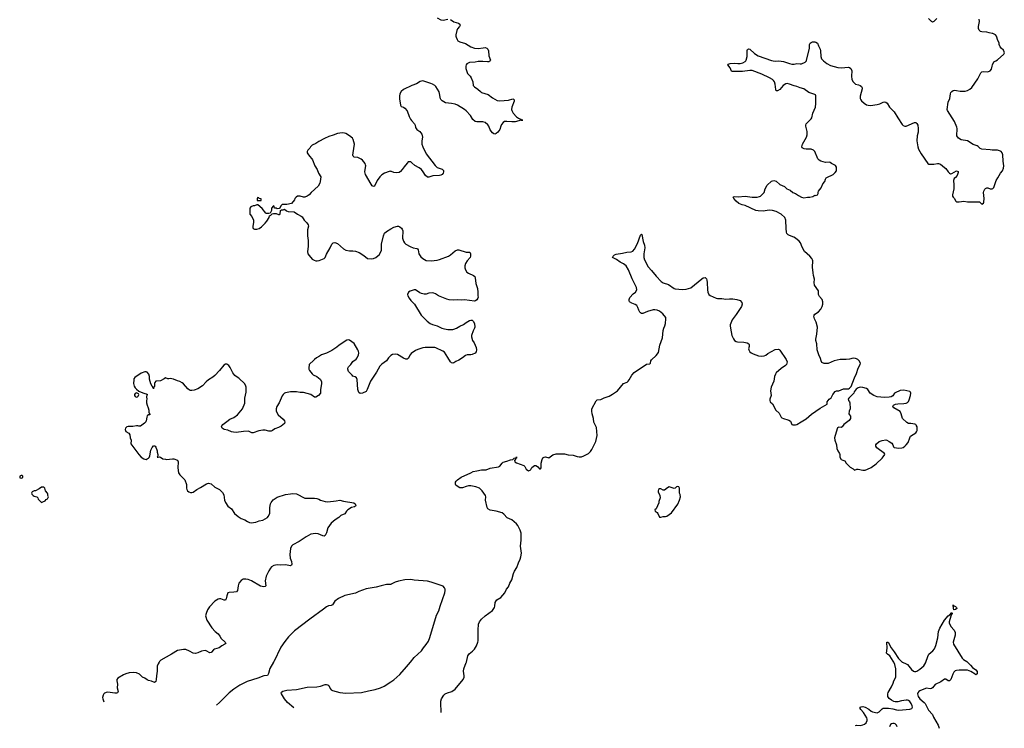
# Model space of a CAD drawing. Header units: inches. Extents: x 1843750 to 1959452, y 907112 to 1016326.
# Tile 12 of 137: x 1873827 to 1890203, y 908898 to 920682. Entities that reach past the tile are written whole.
import ezdxf

# ---------------------------------------------------------------- set-up
doc = ezdxf.new("R2010")
doc.units = ezdxf.units.IN
doc.header["$MEASUREMENT"] = 0
for name, color, linetype in [('B8970', 7, 'Continuous'), ('B8971', 7, 'Continuous'), ('B8980', 7, 'Continuous'), ('B8981', 7, 'Continuous'), ('B8982', 7, 'Continuous'), ('B8991', 7, 'Continuous'), ('B8992', 7, 'Continuous')]:
    doc.layers.add(name, color=color, linetype=linetype)

msp = doc.modelspace()

# ---------------------------------------------------------------- linework, layer by layer
at = {"layer": 'B8970', "color": 6}
for points, elevation in [([(1876145, 910000), (1876129, 909971), (1876113, 909930), (1876113, 909847), (1876110, 909810), (1876100, 909770), (1876099, 909710), (1876090, 909679), (1876070, 909661), (1876022, 909682), (1875970, 909696), (1875946, 909706), (1875910, 909733), (1875870, 909747), (1875818, 909798), (1875770, 909820), (1875726, 909826), (1875650, 909821), (1875593, 909807), (1875552, 909788), (1875461, 909730), (1875445, 909710), (1875443, 909690), (1875452, 909632), (1875451, 909570), (1875465, 909510), (1875456, 909490), (1875436, 909484), (1875410, 909484), (1875330, 909496), (1875282, 909498), (1875239, 909481), (1875226, 909470), (1875214, 909450), (1875207, 909413), (1875209, 909390), (1875228, 909340)], 700), ([(1878050, 910000), (1877989, 909891), (1877966, 909810), (1877950, 909779), (1877890, 909771), (1877788, 909732), (1877610, 909678), (1877490, 909616), (1877390, 909551), (1877310, 909487), (1877150, 909328), (1877098, 909281)], 800), ([(1878387, 909240), (1878282, 909330), (1878231, 909390), (1878180, 909470), (1878176, 909490), (1878182, 909498), (1878205, 909515), (1878270, 909535), (1878430, 909544), (1878610, 909580), (1878770, 909588), (1878830, 909599), (1878910, 909627), (1878930, 909628), (1878950, 909623), (1878970, 909610), (1878990, 909559), (1879010, 909539), (1879032, 909528), (1879150, 909492), (1879250, 909482), (1879510, 909495), (1879630, 909522), (1879739, 909541), (1879830, 909569), (1879890, 909599), (1880000, 909670)], 800)]:
    msp.add_lwpolyline(points, dxfattribs=dict(at, elevation=elevation))
at = {"layer": 'B8971', "color": 6}
for points, elevation in [([(1880000, 918159), (1879990, 918161), (1879970, 918158), (1879895, 918130), (1879850, 918104), (1879816, 918070), (1879774, 918010), (1879730, 917913), (1879710, 917910), (1879690, 917922), (1879670, 917947), (1879580, 918110), (1879570, 918150), (1879571, 918189), (1879582, 918250), (1879581, 918270), (1879572, 918290), (1879530, 918346), (1879504, 918364), (1879450, 918390), (1879390, 918397), (1879372, 918412), (1879368, 918430), (1879371, 918470), (1879394, 918610), (1879374, 918690), (1879362, 918710), (1879310, 918753), (1879250, 918789), (1879230, 918796), (1879190, 918801), (1879110, 918789), (1879040, 918760), (1878970, 918740), (1878895, 918705), (1878803, 918657), (1878750, 918624), (1878690, 918595), (1878662, 918570), (1878650, 918548), (1878618, 918510), (1878611, 918490), (1878611, 918470), (1878618, 918450), (1878645, 918410), (1878686, 918370), (1878699, 918350), (1878735, 918250), (1878774, 918190), (1878797, 918130), (1878833, 918070), (1878826, 917990), (1878817, 917963), (1878790, 917913), (1878677, 917810), (1878641, 917770), (1878610, 917745), (1878570, 917733), (1878550, 917733), (1878490, 917749), (1878450, 917745), (1878425, 917730), (1878405, 917710), (1878395, 917685), (1878350, 917628), (1878270, 917608), (1878193, 917607), (1878170, 917586), (1878153, 917547), (1878140, 917540), (1878110, 917538), (1878090, 917546), (1878067, 917547), (1878062, 917582), (1878050, 917586), (1878014, 917550), (1878014, 917510), (1877993, 917467), (1877970, 917458), (1877930, 917458), (1877923, 917463), (1877860, 917540), (1877790, 917606), (1877770, 917606), (1877731, 917589), (1877710, 917588), (1877670, 917568), (1877652, 917550), (1877652, 917450), (1877687, 917407), (1877714, 917350), (1877717, 917310), (1877707, 917250), (1877707, 917227), (1877712, 917210), (1877730, 917198), (1877770, 917198), (1877810, 917211), (1877850, 917236), (1877910, 917296), (1877937, 917330), (1877975, 917390), (1877982, 917418), (1878006, 917430), (1878027, 917453), (1878050, 917462), (1878090, 917462), (1878130, 917442), (1878150, 917442), (1878158, 917450), (1878166, 917510), (1878180, 917520), (1878210, 917522), (1878230, 917532), (1878262, 917502), (1878294, 917490), (1878390, 917486), (1878447, 917447), (1878510, 917417), (1878524, 917404), (1878556, 917350), (1878605, 917305), (1878626, 917270), (1878629, 917250), (1878616, 917190), (1878614, 917130), (1878614, 917090), (1878623, 917010), (1878625, 916910), (1878615, 916830), (1878622, 916790), (1878640, 916760), (1878690, 916700), (1878723, 916683), (1878750, 916674), (1878772, 916672), (1878810, 916677), (1878890, 916710), (1878907, 916730), (1878930, 916785), (1878992, 916890), (1879017, 916950), (1879039, 916970), (1879070, 916976), (1879110, 916958), (1879210, 916872), (1879250, 916848), (1879310, 916836), (1879370, 916841), (1879410, 916834), (1879471, 916811), (1879550, 916762), (1879610, 916713), (1879670, 916704), (1879714, 916710), (1879753, 916730), (1879785, 916755), (1879806, 916774), (1879830, 916810), (1879844, 916850), (1879846, 916950), (1879879, 917090), (1879894, 917130), (1879930, 917162), (1880000, 917202)], 700), ([(1880000, 915096), (1879990, 915089), (1879961, 915059), (1879925, 915010), (1879848, 914952), (1879819, 914921), (1879760, 914820), (1879662, 914670), (1879626, 914590), (1879607, 914530), (1879590, 914502), (1879530, 914474), (1879490, 914468), (1879465, 914485), (1879449, 914530), (1879439, 914699), (1879430, 914728), (1879404, 914744), (1879370, 914757), (1879354, 914770), (1879298, 914830), (1879282, 914870), (1879282, 914890), (1879295, 914910), (1879332, 914948), (1879370, 914999), (1879422, 915038), (1879439, 915061), (1879462, 915110), (1879466, 915134), (1879462, 915170), (1879453, 915193), (1879390, 915297), (1879312, 915352), (1879290, 915356), (1879270, 915352), (1879141, 915270), (1879102, 915238), (1879018, 915182), (1878930, 915135), (1878849, 915111), (1878815, 915085), (1878762, 915058), (1878730, 915034), (1878710, 915009), (1878650, 914962), (1878644, 914950), (1878636, 914890), (1878636, 914870), (1878645, 914850), (1878690, 914794), (1878710, 914777), (1878768, 914748), (1878823, 914703), (1878845, 914665), (1878848, 914628), (1878830, 914530), (1878828, 914470), (1878796, 914430), (1878750, 914403), (1878730, 914405), (1878668, 914450), (1878550, 914481), (1878490, 914482), (1878430, 914491), (1878330, 914491), (1878250, 914477), (1878230, 914470), (1878207, 914450), (1878190, 914429), (1878142, 914310), (1878106, 914250), (1878093, 914210), (1878095, 914175), (1878102, 914150), (1878127, 914110), (1878210, 914037), (1878232, 914012), (1878236, 913990), (1878230, 913969), (1878177, 913923), (1878130, 913898), (1878070, 913877), (1878031, 913850), (1878010, 913842), (1877970, 913838), (1877910, 913854), (1877870, 913856), (1877806, 913846), (1877710, 913812), (1877690, 913814), (1877630, 913838), (1877550, 913835), (1877430, 913817), (1877382, 913822), (1877350, 913830), (1877290, 913856), (1877230, 913870), (1877194, 913890), (1877181, 913910), (1877189, 913930), (1877204, 913950), (1877270, 914002), (1877323, 914037), (1877390, 914069), (1877450, 914112), (1877531, 914210), (1877570, 914305), (1877573, 914390), (1877593, 914490), (1877594, 914570), (1877590, 914590), (1877570, 914629), (1877470, 914723), (1877426, 914746), (1877404, 914764), (1877372, 914810), (1877330, 914899), (1877304, 914930), (1877270, 914953), (1877250, 914952), (1877224, 914936), (1877153, 914850), (1877074, 914766), (1877042, 914738), (1876970, 914693), (1876930, 914659), (1876870, 914596), (1876790, 914541), (1876730, 914521), (1876690, 914514), (1876670, 914514), (1876650, 914521), (1876621, 914541), (1876550, 914627), (1876530, 914643), (1876490, 914663), (1876450, 914674), (1876386, 914706), (1876330, 914715), (1876310, 914709), (1876289, 914709), (1876250, 914728), (1876231, 914709), (1876170, 914679), (1876090, 914669), (1876076, 914650), (1876071, 914630), (1876070, 914586), (1876053, 914567), (1876050, 914546), (1876047, 914567), (1876030, 914586), (1876010, 914628), (1875987, 914707), (1875984, 914750), (1875973, 914790), (1875950, 914820), (1875930, 914827), (1875910, 914827), (1875850, 914806), (1875744, 914730), (1875728, 914710), (1875724, 914696), (1875720, 914630), (1875730, 914590), (1875750, 914559), (1875770, 914536), (1875810, 914505), (1875850, 914486), (1875894, 914474), (1875910, 914465), (1875930, 914462), (1875952, 914450), (1875944, 914436), (1875938, 914410), (1875942, 914370), (1875934, 914350), (1875934, 914310), (1875945, 914270), (1875966, 914230), (1875975, 914190), (1875976, 914156), (1875981, 914141), (1875992, 914130), (1875994, 914110), (1875970, 914109), (1875950, 914095), (1875939, 914070), (1875931, 914010), (1875925, 913995), (1875902, 913970), (1875835, 913925), (1875810, 913922), (1875790, 913929), (1875770, 913929), (1875710, 913916), (1875630, 913915), (1875610, 913909), (1875586, 913890), (1875581, 913870), (1875590, 913834), (1875644, 913804), (1875660, 913780), (1875662, 913730), (1875682, 913690), (1875678, 913630), (1875807, 913450), (1875850, 913410), (1875890, 913382), (1875910, 913373), (1875930, 913370), (1875950, 913378), (1875969, 913390), (1875978, 913402), (1875994, 913430), (1876010, 913522), (1876029, 913570), (1876050, 913596), (1876070, 913598), (1876082, 913590), (1876090, 913574), (1876111, 913510), (1876111, 913490), (1876122, 913450), (1876122, 913430), (1876114, 913410), (1876130, 913406), (1876150, 913412), (1876170, 913406), (1876210, 913382), (1876250, 913373), (1876271, 913371), (1876370, 913382), (1876390, 913379), (1876450, 913355), (1876463, 913330), (1876456, 913230), (1876468, 913148), (1876490, 913113), (1876576, 913030), (1876601, 912950), (1876600, 912890), (1876606, 912870), (1876617, 912850), (1876642, 912830), (1876670, 912820), (1876690, 912818), (1876710, 912824), (1876771, 912870), (1876836, 912903), (1876935, 912965), (1876970, 912974), (1877010, 912964), (1877071, 912911), (1877150, 912870), (1877201, 912821), (1877221, 912781), (1877233, 912690), (1877250, 912651), (1877291, 912591), (1877351, 912550), (1877398, 912470), (1877458, 912418), (1877510, 912387), (1877570, 912363), (1877616, 912336), (1877650, 912323), (1877678, 912318), (1877752, 912328), (1877810, 912348), (1877870, 912360), (1877950, 912404), (1877962, 912418), (1877989, 912470), (1877987, 912570), (1877997, 912630), (1878008, 912652), (1878043, 912697), (1878110, 912744), (1878250, 912784), (1878330, 912799), (1878370, 912803), (1878430, 912799), (1878570, 912727), (1878590, 912724), (1878730, 912727), (1878770, 912722), (1878805, 912710), (1878831, 912691), (1878910, 912668), (1878950, 912664), (1879090, 912681), (1879150, 912693), (1879210, 912674), (1879386, 912646), (1879407, 912630), (1879416, 912610), (1879411, 912590), (1879398, 912582), (1879345, 912570), (1879283, 912530), (1879261, 912510), (1879234, 912466), (1879170, 912440), (1879134, 912406), (1879074, 912366), (1879010, 912307), (1878977, 912270), (1878951, 912230), (1878930, 912150), (1878910, 912107), (1878890, 912096), (1878870, 912097), (1878790, 912130), (1878750, 912136), (1878710, 912135), (1878670, 912126), (1878590, 912083), (1878476, 912004), (1878370, 911948), (1878350, 911927), (1878330, 911890), (1878319, 911790), (1878325, 911730), (1878350, 911670), (1878354, 911630), (1878348, 911612), (1878330, 911600), (1878250, 911619), (1878170, 911613), (1878110, 911619), (1878054, 911606), (1878017, 911583), (1877998, 911562), (1877970, 911517), (1877928, 911430), (1877912, 911350), (1877919, 911270), (1877910, 911257), (1877889, 911251), (1877830, 911264), (1877685, 911350), (1877629, 911371), (1877590, 911381), (1877544, 911376), (1877510, 911357), (1877472, 911310), (1877458, 911270), (1877447, 911190), (1877431, 911170), (1877390, 911162), (1877310, 911159), (1877290, 911152), (1877270, 911101), (1877260, 911050), (1877250, 911030), (1877230, 911030), (1877170, 911054), (1877150, 911054), (1877130, 911048), (1877073, 911010), (1876982, 910918), (1876950, 910869), (1876926, 910810), (1876920, 910770), (1876922, 910750), (1876939, 910699), (1877024, 910570), (1877076, 910510), (1877130, 910468), (1877157, 910430), (1877176, 910390), (1877246, 910330), (1877253, 910310), (1877240, 910300), (1877189, 910271), (1877145, 910235), (1877066, 910214), (1877050, 910203), (1877017, 910163), (1877010, 910157), (1876990, 910153), (1876930, 910188), (1876910, 910191), (1876850, 910179), (1876790, 910152), (1876750, 910143), (1876710, 910146), (1876650, 910183), (1876590, 910208), (1876550, 910211), (1876449, 910191), (1876353, 910130), (1876176, 910030), (1876150, 910009), (1876145, 910000)], 700), ([(1880000, 911292), (1879990, 911290), (1879930, 911291), (1879841, 911270), (1879757, 911243), (1879590, 911215), (1879470, 911173), (1879410, 911145), (1879232, 911108), (1879130, 911058), (1879066, 911010), (1879027, 910950), (1879010, 910939), (1878964, 910936), (1878930, 910921), (1878880, 910880), (1878650, 910716), (1878398, 910522), (1878298, 910422), (1878236, 910344), (1878172, 910250), (1878054, 910006), (1878050, 910000)], 800)]:
    msp.add_lwpolyline(points, dxfattribs=dict(at, elevation=elevation))
at = {"layer": 'B8971', "color": 6, "elevation": 700}
for points in [[(1877790, 917726), (1877774, 917710), (1877778, 917678), (1877790, 917674), (1877830, 917674), (1877842, 917678), (1877846, 917690), (1877842, 917702), (1877810, 917706), (1877802, 917722)], [(1875770, 914477), (1875750, 914467), (1875735, 914450), (1875736, 914430), (1875750, 914416), (1875770, 914407), (1875788, 914412), (1875799, 914421), (1875805, 914430), (1875807, 914447), (1875801, 914461)], [(1873850, 913104), (1873827, 913090), (1873830, 913064), (1873850, 913058), (1873870, 913064), (1873878, 913070), (1873881, 913090), (1873870, 913101)], [(1874192, 912908), (1874150, 912878), (1874091, 912849), (1874070, 912848), (1874034, 912830), (1874025, 912810), (1874031, 912790), (1874050, 912771), (1874070, 912761), (1874114, 912750), (1874131, 912731), (1874134, 912710), (1874160, 912680), (1874190, 912654), (1874210, 912662), (1874250, 912682), (1874270, 912702), (1874288, 912712), (1874308, 912750), (1874298, 912770), (1874298, 912790), (1874288, 912810), (1874258, 912850), (1874248, 912890), (1874230, 912908)]]:
    msp.add_lwpolyline(points, close=True, dxfattribs=at)
at = {"layer": 'B8980', "color": 6}
for points, elevation in [([(1880000, 909670), (1880050, 909702), (1880150, 909792), (1880262, 909918), (1880329, 910000)], 800), ([(1880836, 909163), (1880830, 909330), (1880831, 909350), (1880844, 909390), (1880883, 909450), (1880906, 909474), (1880941, 909490), (1881016, 909510), (1881071, 909549), (1881200, 909710), (1881217, 909750), (1881221, 909770), (1881209, 909849), (1881212, 909890), (1881253, 909990), (1881256, 910000)], 700), ([(1887728, 908943), (1887730, 908945), (1887746, 908950), (1887810, 908946), (1887850, 908954), (1887880, 908970), (1887903, 908990), (1887924, 909030), (1887923, 909050), (1887916, 909070), (1887860, 909160), (1887819, 909210), (1887807, 909230), (1887806, 909250), (1887822, 909258), (1887850, 909260), (1887890, 909251), (1887950, 909217), (1887990, 909184), (1888010, 909174), (1888090, 909158), (1888120, 909170), (1888170, 909221), (1888190, 909231), (1888274, 909234), (1888350, 909222), (1888410, 909203), (1888450, 909199), (1888630, 909216), (1888666, 909230), (1888673, 909250), (1888671, 909270), (1888654, 909310), (1888630, 909344), (1888610, 909361), (1888590, 909368), (1888570, 909367), (1888490, 909357), (1888430, 909337), (1888390, 909336), (1888364, 909344), (1888325, 909365), (1888290, 909393), (1888268, 909428), (1888264, 909470), (1888270, 909496), (1888327, 909590), (1888353, 909650), (1888363, 909690), (1888399, 909750), (1888400, 909890), (1888382, 909962), (1888364, 910000)], 600), ([(1888506, 910000), (1888510, 909997), (1888572, 909972), (1888590, 909960), (1888657, 909877), (1888690, 909851), (1888710, 909844), (1888730, 909843), (1888750, 909848), (1888800, 909880), (1888862, 909938), (1888895, 909990), (1888899, 910000)], 600), ([(1889590, 910000), (1889640, 909950), (1889672, 909912), (1889731, 909870), (1889750, 909842), (1889750, 909806), (1889744, 909796), (1889730, 909789), (1889720, 909800), (1889644, 909844), (1889590, 909864), (1889450, 909868), (1889410, 909862), (1889388, 909852), (1889363, 909830), (1889344, 909796), (1889313, 909710), (1889290, 909687), (1889270, 909688), (1889230, 909715), (1889210, 909713), (1889145, 909670), (1889055, 909625), (1889010, 909571), (1888990, 909560), (1888970, 909557), (1888910, 909564), (1888890, 909561), (1888798, 909522), (1888780, 909510), (1888765, 909490), (1888760, 909470), (1888769, 909429), (1888799, 909390), (1888869, 909330), (1888885, 909310), (1888940, 909200), (1889006, 909130), (1889026, 909086), (1889103, 908950), (1889120, 908898)], 600), ([(1888422, 908921), (1888410, 908953), (1888390, 908973), (1888370, 908980), (1888350, 908980), (1888327, 908973), (1888310, 908959), (1888292, 908925)], 600)]:
    msp.add_lwpolyline(points, dxfattribs=dict(at, elevation=elevation))
at = {"layer": 'B8981', "color": 6}
for points, elevation in [([(1881650, 920000), (1881646, 919990), (1881630, 919982), (1881610, 919980), (1881530, 919988), (1881450, 919987), (1881404, 919976), (1881310, 919968), (1881261, 919950), (1881251, 919930), (1881245, 919910), (1881248, 919870), (1881275, 919790), (1881289, 919769), (1881321, 919741), (1881338, 919718), (1881363, 919650), (1881370, 919590), (1881390, 919566), (1881449, 919529), (1881490, 919486), (1881510, 919472), (1881619, 919439), (1881690, 919384), (1881770, 919339), (1881810, 919333), (1881955, 919345), (1882030, 919364), (1882042, 919362), (1882052, 919352), (1882050, 919330), (1882013, 919230), (1882006, 919190), (1882010, 919170), (1882035, 919130), (1882089, 919069), (1882125, 919045), (1882158, 919030), (1882170, 919012), (1882194, 919010), (1882170, 919009), (1882070, 918984), (1882010, 918981), (1881930, 918991), (1881890, 918990), (1881866, 918974), (1881840, 918940), (1881827, 918913), (1881810, 918856), (1881778, 918810), (1881750, 918787), (1881730, 918781), (1881710, 918786), (1881690, 918799), (1881652, 918850), (1881628, 918910), (1881614, 918934), (1881570, 918973), (1881530, 918984), (1881430, 918982), (1881401, 918990), (1881365, 919025), (1881327, 919090), (1881250, 919167), (1881224, 919190), (1881110, 919263), (1881070, 919278), (1881010, 919291), (1880910, 919302), (1880854, 919334), (1880834, 919354), (1880828, 919368), (1880804, 919484), (1880750, 919569), (1880729, 919590), (1880695, 919610), (1880663, 919623), (1880530, 919664), (1880490, 919657), (1880424, 919616), (1880350, 919590), (1880210, 919520), (1880172, 919488), (1880151, 919450), (1880143, 919410), (1880145, 919365), (1880161, 919261), (1880170, 919241), (1880210, 919225), (1880230, 919211), (1880270, 919165), (1880304, 919070), (1880326, 919030), (1880344, 919004), (1880396, 918950), (1880405, 918930), (1880410, 918891), (1880420, 918870), (1880430, 918855), (1880481, 918821), (1880516, 918776), (1880525, 918730), (1880514, 918670), (1880516, 918610), (1880530, 918570), (1880590, 918454), (1880735, 918255), (1880770, 918226), (1880855, 918195), (1880876, 918176), (1880876, 918150), (1880868, 918130), (1880851, 918109), (1880830, 918096), (1880810, 918091), (1880697, 918083), (1880630, 918065), (1880610, 918066), (1880576, 918090), (1880539, 918150), (1880508, 918190), (1880470, 918220), (1880400, 918260), (1880350, 918304), (1880330, 918316), (1880310, 918321), (1880290, 918317), (1880270, 918297), (1880222, 918238), (1880190, 918190), (1880161, 918159), (1880137, 918143), (1880090, 918133), (1880050, 918141), (1880010, 918157), (1880000, 918159)], 700), ([(1881256, 910000), (1881278, 910102), (1881303, 910137), (1881360, 910180), (1881390, 910215), (1881422, 910270), (1881446, 910330), (1881451, 910351), (1881450, 910530), (1881460, 910630), (1881473, 910670), (1881506, 910714), (1881570, 910770), (1881690, 910856), (1881723, 910910), (1881730, 910930), (1881736, 910990), (1881750, 911020), (1881765, 911035), (1881830, 911074), (1881898, 911150), (1881925, 911210), (1881954, 911250), (1881978, 911310), (1882011, 911369), (1882040, 911470), (1882057, 911510), (1882093, 911570), (1882121, 911650), (1882150, 911710), (1882163, 911750), (1882171, 911810), (1882154, 911930), (1882168, 912028), (1882165, 912145), (1882151, 912191), (1882110, 912270), (1882090, 912296), (1882050, 912334), (1882010, 912363), (1881936, 912396), (1881880, 912460), (1881850, 912483), (1881749, 912510), (1881650, 912527), (1881614, 912550), (1881603, 912570), (1881576, 912690), (1881577, 912750), (1881573, 912770), (1881518, 912850), (1881473, 912890), (1881413, 912913), (1881330, 912930), (1881290, 912928), (1881250, 912920), (1881190, 912900), (1881150, 912898), (1881103, 912923), (1881083, 912943), (1881077, 912957), (1881077, 912990), (1881087, 913010), (1881107, 913030), (1881168, 913072), (1881330, 913146), (1881370, 913170), (1881430, 913178), (1881510, 913198), (1881585, 913195), (1881650, 913222), (1881790, 913245), (1881810, 913258), (1881853, 913310), (1881870, 913324), (1881930, 913340), (1881990, 913365), (1882029, 913371), (1882050, 913392), (1882082, 913398), (1882090, 913414), (1882091, 913390), (1882073, 913387), (1882073, 913373), (1882060, 913360), (1882056, 913350), (1882063, 913330), (1882090, 913314), (1882211, 913270), (1882231, 913251), (1882251, 913210), (1882290, 913178), (1882318, 913190), (1882330, 913202), (1882347, 913233), (1882367, 913253), (1882390, 913266), (1882410, 913266), (1882421, 913261), (1882444, 913244), (1882470, 913214), (1882490, 913214), (1882498, 913230), (1882498, 913310), (1882514, 913370), (1882530, 913398), (1882550, 913406), (1882570, 913411), (1882630, 913398), (1882692, 913448), (1882750, 913464), (1882890, 913462), (1882950, 913445), (1883030, 913442), (1883097, 913417), (1883130, 913412), (1883170, 913414), (1883212, 913428), (1883289, 913470), (1883321, 913499), (1883345, 913535), (1883407, 913670), (1883429, 913770), (1883418, 913898), (1883377, 913990), (1883370, 914050), (1883347, 914130), (1883341, 914170), (1883344, 914210), (1883415, 914345), (1883430, 914361), (1883490, 914368), (1883550, 914396), (1883630, 914420), (1883686, 914454), (1883767, 914513), (1883870, 914630), (1883930, 914656), (1883949, 914671), (1883966, 914694), (1884006, 914770), (1884044, 914816), (1884250, 914955), (1884310, 914961), (1884315, 914965), (1884319, 914970), (1884322, 915010), (1884333, 915027), (1884410, 915099), (1884449, 915150), (1884475, 915270), (1884517, 915390), (1884528, 915512), (1884540, 915550), (1884558, 915590), (1884567, 915630), (1884576, 915710), (1884573, 915730), (1884525, 915790), (1884470, 915836), (1884428, 915852), (1884390, 915858), (1884363, 915857), (1884270, 915829), (1884190, 915796), (1884170, 915794), (1884150, 915809), (1884141, 915821), (1884125, 915850), (1884110, 915898), (1884089, 915930), (1884066, 915946), (1884007, 915967), (1883969, 915990), (1883961, 916010), (1883961, 916030), (1883976, 916064), (1884030, 916121), (1884069, 916151), (1884089, 916190), (1884084, 916230), (1884011, 916371), (1883950, 916525), (1883915, 916590), (1883870, 916625), (1883814, 916650), (1883754, 916694), (1883686, 916730), (1883695, 916750), (1883719, 916770), (1883750, 916784), (1883850, 916797), (1883923, 916817), (1883998, 916822), (1884027, 916833), (1884050, 916866), (1884100, 916960), (1884150, 917098), (1884170, 917118), (1884176, 917110), (1884194, 916994), (1884217, 916930), (1884223, 916890), (1884206, 916790), (1884208, 916730), (1884219, 916690), (1884281, 916570), (1884333, 916513), (1884410, 916417), (1884497, 916330), (1884530, 916307), (1884617, 916277), (1884710, 916213), (1884730, 916204), (1884850, 916197), (1884910, 916200), (1884990, 916225), (1885170, 916375), (1885195, 916390), (1885230, 916395), (1885250, 916375), (1885256, 916350), (1885261, 916310), (1885264, 916190), (1885270, 916152), (1885290, 916115), (1885310, 916096), (1885409, 916051), (1885430, 916045), (1885503, 916043), (1885570, 916035), (1885630, 916041), (1885690, 916039), (1885754, 916030), (1885811, 916011), (1885838, 915978), (1885842, 915950), (1885831, 915910), (1885742, 915778), (1885675, 915690), (1885645, 915610), (1885643, 915590), (1885648, 915550), (1885673, 915433), (1885697, 915377), (1885716, 915350), (1885745, 915330), (1885765, 915325), (1885870, 915322), (1885928, 915308), (1885952, 915290), (1885957, 915277), (1885958, 915250), (1885947, 915210), (1885951, 915190), (1885970, 915158), (1885990, 915141), (1886024, 915124), (1886114, 915094), (1886166, 915086), (1886210, 915093), (1886235, 915105), (1886270, 915133), (1886390, 915199), (1886444, 915204), (1886458, 915198), (1886470, 915186), (1886577, 915030), (1886591, 914990), (1886587, 914970), (1886579, 914950), (1886561, 914930), (1886490, 914879), (1886410, 914810), (1886395, 914785), (1886380, 914750), (1886368, 914670), (1886323, 914570), (1886314, 914510), (1886323, 914430), (1886303, 914370), (1886302, 914350), (1886311, 914330), (1886350, 914296), (1886403, 914190), (1886460, 914140), (1886494, 914074), (1886503, 914063), (1886530, 914050), (1886602, 914030), (1886620, 914020), (1886644, 914004), (1886671, 913951), (1886683, 913943), (1886730, 913943), (1886750, 913951), (1886823, 913997), (1886910, 914042), (1886996, 914124), (1887138, 914222), (1887258, 914290), (1887255, 914330), (1887289, 914370), (1887324, 914396), (1887350, 914452), (1887390, 914498), (1887410, 914511), (1887450, 914511), (1887490, 914525), (1887530, 914545), (1887610, 914545), (1887630, 914552), (1887658, 914582), (1887709, 914729), (1887744, 914796), (1887773, 914887), (1887805, 914950), (1887809, 914970), (1887789, 915010), (1887769, 915029), (1887744, 915044), (1887726, 915050), (1887690, 915052), (1887630, 915038), (1887570, 915032), (1887470, 915032), (1887371, 915009), (1887273, 914967), (1887204, 914964), (1887170, 914984), (1887154, 915010), (1887145, 915050), (1887117, 915110), (1887092, 915190), (1887083, 915290), (1887069, 915350), (1887069, 915370), (1887084, 915450), (1887093, 915570), (1887075, 915650), (1887045, 915710), (1887035, 915750), (1887039, 915770), (1887052, 915788), (1887110, 915822), (1887149, 915870), (1887172, 915910), (1887184, 915950), (1887186, 915990), (1887172, 916030), (1887130, 916079), (1887115, 916110), (1887110, 916174), (1887044, 916270), (1887038, 916310), (1887045, 916370), (1887027, 916427), (1887021, 916470), (1887012, 916568), (1887017, 916670), (1887013, 916690), (1887003, 916710), (1886967, 916750), (1886880, 916830), (1886838, 916898), (1886812, 916970), (1886790, 916999), (1886729, 917050), (1886704, 917064), (1886630, 917092), (1886607, 917107), (1886588, 917128), (1886581, 917150), (1886574, 917210), (1886571, 917351), (1886555, 917390), (1886493, 917450), (1886410, 917493), (1886350, 917510), (1886290, 917514), (1886190, 917497), (1886110, 917501), (1886070, 917510), (1885890, 917590), (1885844, 917604), (1885788, 917628), (1885744, 917664), (1885706, 917710), (1885695, 917730), (1885710, 917741), (1885779, 917739), (1885890, 917750), (1886010, 917730), (1886090, 917732), (1886130, 917741), (1886150, 917750), (1886194, 917790), (1886207, 917810), (1886226, 917870), (1886257, 917930), (1886330, 917996), (1886370, 918010), (1886410, 917995), (1886470, 917944), (1886547, 917907), (1886587, 917867), (1886641, 917850), (1886688, 917808), (1886732, 917792), (1886778, 917758), (1886830, 917733), (1886870, 917722), (1886929, 917731), (1886970, 917731), (1887017, 917743), (1887050, 917762), (1887070, 917758), (1887098, 917770), (1887109, 917790), (1887109, 917810), (1887115, 917830), (1887154, 917886), (1887185, 917955), (1887218, 917990), (1887229, 918030), (1887242, 918050), (1887250, 918058), (1887358, 918110), (1887390, 918142), (1887409, 918170), (1887413, 918210), (1887409, 918230), (1887395, 918255), (1887330, 918289), (1887309, 918309), (1887290, 918315), (1887230, 918309), (1887150, 918332), (1887125, 918345), (1887104, 918370), (1887051, 918491), (1887030, 918515), (1886990, 918531), (1886910, 918530), (1886875, 918535), (1886842, 918550), (1886833, 918570), (1886847, 918610), (1886911, 918729), (1886923, 918770), (1886923, 918823), (1886902, 918910), (1886901, 918930), (1886907, 918950), (1886990, 919031), (1887000, 919050), (1887018, 919130), (1887061, 919230), (1887070, 919290), (1887070, 919418), (1887064, 919430), (1887050, 919439), (1886950, 919474), (1886870, 919535), (1886810, 919550), (1886752, 919572), (1886710, 919581), (1886630, 919611), (1886590, 919621), (1886570, 919616), (1886526, 919590), (1886470, 919522), (1886430, 919500), (1886410, 919498), (1886400, 919520), (1886390, 919610), (1886378, 919650), (1886365, 919670), (1886346, 919686), (1886296, 919716), (1886170, 919778), (1886010, 919837), (1885970, 919838), (1885850, 919818), (1885770, 919823), (1885710, 919818), (1885681, 919821), (1885667, 919827), (1885644, 919884), (1885604, 919930), (1885610, 919941), (1885646, 919954), (1885710, 919959), (1885770, 919951), (1885810, 919952), (1885854, 919966), (1885892, 919988), (1885902, 920000)], 700), ([(1886358, 920000), (1886390, 919993), (1886450, 919996), (1886530, 919987), (1886630, 919954), (1886670, 919945), (1886710, 919944), (1886750, 919952), (1886810, 919946), (1886830, 919950), (1886890, 919976), (1886906, 919990), (1886911, 920000)], 700), ([(1887198, 920000), (1887250, 919953), (1887310, 919921), (1887432, 919888), (1887490, 919881), (1887610, 919894), (1887630, 919888), (1887649, 919869), (1887664, 919830), (1887663, 919743), (1887669, 919690), (1887690, 919650), (1887710, 919624), (1887730, 919610), (1887779, 919599), (1887807, 919587), (1887828, 919570), (1887839, 919550), (1887838, 919530), (1887807, 919410), (1887808, 919370), (1887815, 919350), (1887830, 919331), (1887873, 919293), (1887910, 919265), (1887938, 919258), (1887975, 919255), (1888090, 919270), (1888130, 919283), (1888190, 919310), (1888210, 919316), (1888230, 919312), (1888253, 919293), (1888292, 919230), (1888372, 919152), (1888430, 919051), (1888502, 918942), (1888522, 918922), (1888550, 918911), (1888570, 918913), (1888710, 918973), (1888730, 918970), (1888750, 918956), (1888763, 918930), (1888772, 918870), (1888769, 918810), (1888755, 918750), (1888746, 918670), (1888765, 918570), (1888776, 918530), (1888819, 918450), (1888930, 918291), (1888950, 918281), (1888970, 918277), (1889030, 918277), (1889090, 918291), (1889110, 918291), (1889140, 918280), (1889210, 918226), (1889230, 918206), (1889271, 918151), (1889290, 918131), (1889310, 918121), (1889330, 918125), (1889410, 918171), (1889436, 918156), (1889437, 918143), (1889416, 918090), (1889390, 918058), (1889370, 918042), (1889357, 918010), (1889356, 917990), (1889364, 917950), (1889361, 917870), (1889341, 917770), (1889341, 917750), (1889350, 917732), (1889372, 917710), (1889392, 917672), (1889410, 917654), (1889450, 917651), (1889530, 917663), (1889590, 917655), (1889790, 917654), (1889803, 917643), (1889810, 917630), (1889830, 917617), (1889854, 917630), (1889860, 917650), (1889866, 917710), (1889858, 917810), (1889861, 917830), (1889878, 917862), (1889890, 917875), (1889910, 917885), (1889930, 917885), (1889970, 917868), (1889990, 917868), (1890000, 917872)], 700), ([(1890000, 918513), (1889970, 918520), (1889830, 918530), (1889802, 918542), (1889770, 918572), (1889750, 918583), (1889684, 918604), (1889590, 918669), (1889487, 918687), (1889439, 918710), (1889415, 918750), (1889418, 918870), (1889413, 918893), (1889372, 918990), (1889257, 919170), (1889252, 919190), (1889271, 919309), (1889294, 919370), (1889307, 919450), (1889316, 919470), (1889332, 919488), (1889350, 919502), (1889372, 919508), (1889410, 919506), (1889470, 919493), (1889550, 919493), (1889590, 919504), (1889630, 919528), (1889663, 919557), (1889762, 919698), (1889810, 919796), (1889830, 919815), (1889850, 919823), (1889930, 919816), (1889970, 919831), (1889990, 919862), (1890000, 919912)], 700), ([(1880000, 917202), (1880050, 917230), (1880110, 917249), (1880130, 917248), (1880150, 917240), (1880178, 917218), (1880190, 917201), (1880197, 917170), (1880195, 917050), (1880210, 916999), (1880229, 916969), (1880251, 916950), (1880321, 916910), (1880370, 916891), (1880430, 916879), (1880445, 916870), (1880453, 916853), (1880468, 916788), (1880498, 916738), (1880530, 916710), (1880590, 916679), (1880670, 916674), (1880770, 916682), (1880810, 916693), (1880957, 916750), (1880992, 916770), (1881070, 916837), (1881110, 916855), (1881130, 916856), (1881250, 916819), (1881314, 916814), (1881326, 916790), (1881326, 916750), (1881321, 916730), (1881270, 916673), (1881242, 916630), (1881228, 916590), (1881230, 916554), (1881240, 916520), (1881265, 916485), (1881290, 916467), (1881376, 916430), (1881395, 916410), (1881404, 916390), (1881416, 916296), (1881442, 916210), (1881448, 916150), (1881447, 916090), (1881451, 916069), (1881446, 916050), (1881430, 916022), (1881410, 916009), (1881390, 916004), (1881226, 916026), (1881170, 916018), (1881110, 916021), (1881050, 916016), (1880970, 916023), (1880930, 916034), (1880850, 916070), (1880819, 916079), (1880791, 916091), (1880743, 916123), (1880714, 916134), (1880690, 916138), (1880630, 916132), (1880590, 916118), (1880556, 916116), (1880510, 916127), (1880480, 916140), (1880410, 916189), (1880390, 916189), (1880322, 916170), (1880291, 916149), (1880278, 916110), (1880281, 916090), (1880303, 916050), (1880335, 916010), (1880394, 915950), (1880504, 915770), (1880603, 915670), (1880654, 915630), (1880690, 915612), (1880771, 915592), (1880850, 915554), (1880890, 915541), (1880950, 915532), (1881030, 915533), (1881050, 915535), (1881090, 915551), (1881150, 915588), (1881207, 915613), (1881250, 915647), (1881310, 915681), (1881330, 915686), (1881350, 915685), (1881371, 915671), (1881391, 915630), (1881399, 915570), (1881394, 915550), (1881371, 915510), (1881344, 915430), (1881343, 915410), (1881359, 915350), (1881388, 915308), (1881417, 915230), (1881424, 915190), (1881421, 915159), (1881403, 915137), (1881350, 915112), (1881330, 915107), (1881270, 915107), (1881243, 915097), (1881190, 915057), (1881130, 915021), (1881083, 914997), (1881050, 914974), (1881030, 914969), (1881010, 914974), (1880990, 914994), (1880950, 915065), (1880891, 915151), (1880865, 915170), (1880750, 915225), (1880730, 915230), (1880570, 915232), (1880530, 915226), (1880450, 915199), (1880410, 915180), (1880337, 915130), (1880320, 915110), (1880290, 915046), (1880270, 915035), (1880250, 915037), (1880210, 915053), (1880110, 915114), (1880070, 915119), (1880030, 915115), (1880000, 915096)], 700), ([(1880329, 910000), (1880390, 910076), (1880510, 910189), (1880543, 910237), (1880590, 910290), (1880625, 910350), (1880649, 910410), (1880761, 910779), (1880798, 910850), (1880820, 910930), (1880900, 911150), (1880904, 911190), (1880901, 911210), (1880893, 911233), (1880870, 911263), (1880671, 911331), (1880610, 911345), (1880390, 911362), (1880330, 911371), (1880232, 911370), (1880130, 911348), (1880070, 911330), (1880007, 911293), (1880000, 911292)], 800), ([(1888899, 910000), (1888930, 910090), (1888950, 910130), (1889014, 910186), (1889042, 910218), (1889066, 910274), (1889095, 910405), (1889110, 910510), (1889130, 910561), (1889210, 910696), (1889270, 910767), (1889295, 910785), (1889330, 910822), (1889336, 910810), (1889331, 910791), (1889321, 910779), (1889296, 910710), (1889284, 910670), (1889283, 910650), (1889311, 910591), (1889368, 910530), (1889387, 910490), (1889386, 910450), (1889353, 910333), (1889359, 910299), (1889504, 910064), (1889525, 910045), (1889580, 910010), (1889590, 910000)], 600), ([(1888364, 910000), (1888356, 910016), (1888301, 910101), (1888262, 910130), (1888244, 910150), (1888254, 910230), (1888250, 910331), (1888270, 910333), (1888319, 910239), (1888372, 910170), (1888442, 910062), (1888469, 910029), (1888506, 910000)], 600)]:
    msp.add_lwpolyline(points, dxfattribs=dict(at, elevation=elevation))
for points, elevation in [([(1887808, 914572), (1887770, 914559), (1887740, 914540), (1887706, 914494), (1887698, 914470), (1887616, 914390), (1887605, 914370), (1887611, 914351), (1887626, 914330), (1887631, 914311), (1887639, 914210), (1887623, 914170), (1887619, 914130), (1887627, 914110), (1887643, 914090), (1887647, 914070), (1887644, 914050), (1887622, 914018), (1887536, 913950), (1887505, 913910), (1887490, 913901), (1887450, 913904), (1887430, 913894), (1887421, 913879), (1887380, 913730), (1887386, 913690), (1887413, 913610), (1887419, 913550), (1887435, 913510), (1887463, 913470), (1887467, 913450), (1887467, 913410), (1887490, 913371), (1887515, 913355), (1887550, 913345), (1887571, 913310), (1887598, 913278), (1887641, 913241), (1887691, 913211), (1887710, 913192), (1887750, 913206), (1887770, 913207), (1887849, 913191), (1887889, 913191), (1887930, 913207), (1887990, 913236), (1888070, 913295), (1888170, 913390), (1888190, 913413), (1888213, 913450), (1888208, 913470), (1888085, 913565), (1888066, 913590), (1888064, 913610), (1888078, 913630), (1888124, 913670), (1888170, 913686), (1888230, 913693), (1888250, 913689), (1888290, 913669), (1888330, 913638), (1888348, 913610), (1888358, 913578), (1888369, 913569), (1888450, 913556), (1888498, 913562), (1888519, 913570), (1888549, 913590), (1888573, 913610), (1888604, 913650), (1888629, 913731), (1888643, 913757), (1888729, 913810), (1888743, 913830), (1888751, 913850), (1888755, 913890), (1888752, 913912), (1888739, 913939), (1888729, 913949), (1888714, 913954), (1888650, 913966), (1888610, 913967), (1888581, 913981), (1888511, 914050), (1888489, 914130), (1888470, 914167), (1888364, 914230), (1888349, 914250), (1888357, 914270), (1888391, 914289), (1888430, 914296), (1888530, 914299), (1888570, 914305), (1888590, 914316), (1888607, 914333), (1888621, 914359), (1888645, 914430), (1888649, 914470), (1888642, 914490), (1888630, 914499), (1888530, 914521), (1888470, 914518), (1888390, 914479), (1888378, 914470), (1888351, 914429), (1888322, 914410), (1888290, 914403), (1888210, 914397), (1888090, 914413), (1888030, 914430), (1887972, 914472), (1887932, 914530), (1887910, 914547), (1887850, 914568)], 700), ([(1884770, 912921), (1884750, 912916), (1884727, 912893), (1884710, 912884), (1884628, 912912), (1884600, 912900), (1884550, 912861), (1884530, 912859), (1884490, 912882), (1884470, 912882), (1884454, 912870), (1884446, 912850), (1884448, 912830), (1884471, 912770), (1884479, 912730), (1884458, 912670), (1884456, 912650), (1884411, 912549), (1884392, 912530), (1884398, 912510), (1884430, 912485), (1884441, 912470), (1884470, 912411), (1884490, 912408), (1884530, 912421), (1884570, 912419), (1884590, 912424), (1884670, 912479), (1884775, 912625), (1884801, 912690), (1884815, 912750), (1884809, 912789), (1884799, 912810), (1884799, 912890), (1884790, 912913)], 700), ([(1889353, 910933), (1889367, 910933), (1889390, 910923), (1889406, 910910), (1889412, 910892), (1889390, 910875), (1889370, 910867), (1889364, 910870), (1889355, 910890), (1889350, 910951)], 600)]:
    msp.add_lwpolyline(points, close=True, dxfattribs=dict(at, elevation=elevation))
at = {"layer": 'B8982', "color": 6, "elevation": 700}
for points in [[(1880770, 920713), (1880830, 920679), (1880870, 920675), (1880950, 920693)], [(1880990, 920685), (1881046, 920646), (1881125, 920625), (1881147, 920610), (1881151, 920590), (1881142, 920570), (1881110, 920530), (1881097, 920503), (1881082, 920430), (1881081, 920410), (1881086, 920390), (1881102, 920350), (1881116, 920330), (1881150, 920314), (1881244, 920284), (1881330, 920232), (1881390, 920209), (1881450, 920202), (1881536, 920216), (1881570, 920217), (1881596, 920210), (1881614, 920194), (1881625, 920165), (1881630, 920082), (1881655, 920010), (1881650, 920000)], [(1889078, 920702), (1889030, 920652), (1889010, 920643), (1888990, 920652), (1888944, 920704)], [(1890000, 920453), (1889950, 920462), (1889910, 920474), (1889830, 920478), (1889807, 920487), (1889787, 920507), (1889775, 920535), (1889772, 920570), (1889788, 920650), (1889787, 920690)], [(1886911, 920000), (1886914, 920006), (1886964, 920210), (1886964, 920270), (1886972, 920290), (1886990, 920305), (1887010, 920312), (1887050, 920314), (1887070, 920308), (1887094, 920290), (1887115, 920250), (1887138, 920190), (1887145, 920165), (1887151, 920071), (1887165, 920030), (1887198, 920000)], [(1885902, 920000), (1885910, 920010), (1885924, 920070), (1885927, 920173), (1885934, 920186), (1885950, 920196), (1885970, 920190), (1886050, 920122), (1886110, 920080), (1886330, 920006), (1886358, 920000)]]:
    msp.add_lwpolyline(points, dxfattribs=at)
at = {"layer": 'B8991', "color": 6, "elevation": 700}
for points in [[(1890000, 919912), (1890004, 919930), (1890030, 919983), (1890063, 920000)], [(1890000, 917872), (1890010, 917876), (1890026, 917894), (1890068, 918010), (1890097, 918050), (1890139, 918130), (1890170, 918171), (1890190, 918212), (1890196, 918250), (1890184, 918330), (1890176, 918436), (1890166, 918466), (1890150, 918488), (1890137, 918497), (1890090, 918513), (1890010, 918511), (1890000, 918513)]]:
    msp.add_lwpolyline(points, dxfattribs=at)
at = {"layer": 'B8992', "color": 6, "elevation": 700}
msp.add_lwpolyline([(1890063, 920000), (1890088, 920012), (1890193, 920107), (1890203, 920130), (1890201, 920150), (1890190, 920173), (1890149, 920210), (1890132, 920232), (1890119, 920270), (1890118, 920290), (1890087, 920350), (1890081, 920390), (1890073, 920410), (1890054, 920430), (1890012, 920452), (1890000, 920453)], dxfattribs=at)

doc.saveas('drawing.dxf')
